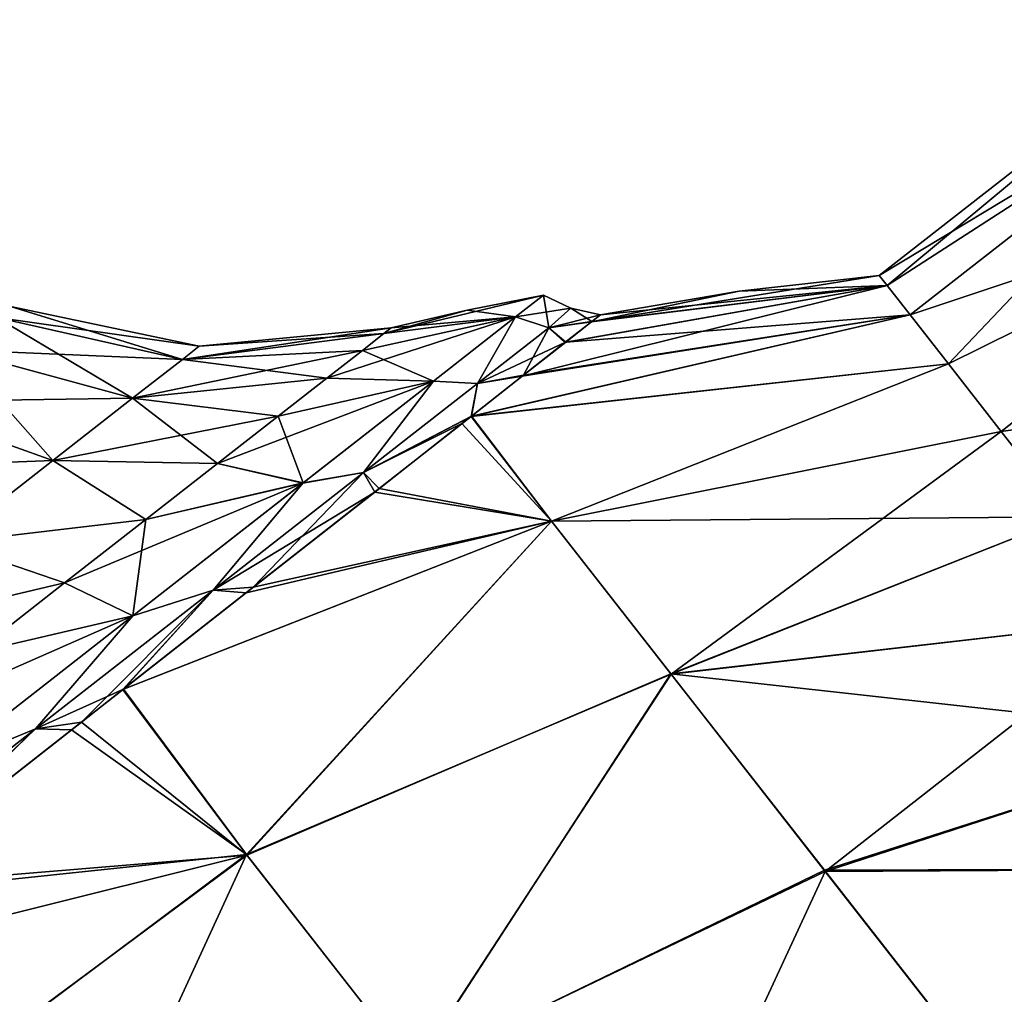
# Model space of a CAD drawing. Header units: millimetres. Extents: x -84 to 84, y -375 to 242.
# Tile 124 of 166: x 54.68 to 60.6, y 63.3 to 69.15. Entities that reach past the tile are written whole.
import ezdxf

# ---------------------------------------------------------------- set-up
doc = ezdxf.new("R2010")
doc.units = ezdxf.units.MM
doc.header["$LTSCALE"] = 81.481481
for name, color, linetype in [('111', 7, 'CONTINUOUS'), ('112', 7, 'CONTINUOUS'), ('116', 7, 'CONTINUOUS'), ('117', 7, 'CONTINUOUS'), ('118', 7, 'CONTINUOUS'), ('122', 7, 'CONTINUOUS'), ('78', 7, 'CONTINUOUS'), ('79', 7, 'CONTINUOUS'), ('82', 7, 'CONTINUOUS'), ('83', 7, 'CONTINUOUS')]:
    doc.layers.add(name, color=color, linetype=linetype)

msp = doc.modelspace()

# ---------------------------------------------------------------- linework, layer by layer
at = {"layer": '111', "color": 7, "linetype": 'CONTINUOUS', "true_color": 0xa2afbf}
for points in [[(57.8267, 67.4977, 9.425), (57.3672, 67.4071, 9.425), (56.8676, 67.2669, 10.1963), (57.8267, 67.4977, 9.425)], [(57.6586, 67.3663, 11.0459), (57.8267, 67.4977, 9.425), (56.8676, 67.2669, 10.1963), (57.6586, 67.3663, 11.0459)], [(57.3672, 67.4071, 9.425), (56.9111, 67.3009, 9.425), (56.8676, 67.2669, 10.1963), (57.3672, 67.4071, 9.425)], [(57.1655, 66.9811, 12.5563), (57.6586, 67.3663, 11.0459), (56.5251, 66.9993, 11.6765), (57.1655, 66.9811, 12.5563)], [(56.5251, 66.9993, 11.6765), (57.6586, 67.3663, 11.0459), (56.7381, 67.1657, 10.952), (56.5251, 66.9993, 11.6765)], [(56.7381, 67.1657, 10.952), (57.6586, 67.3663, 11.0459), (56.8676, 67.2669, 10.1963), (56.7381, 67.1657, 10.952)], [(56.3813, 66.3684, 13.8534), (57.1655, 66.9811, 12.5563), (55.8679, 66.4858, 12.9743), (56.3813, 66.3684, 13.8534)], [(55.8679, 66.4858, 12.9743), (57.1655, 66.9811, 12.5563), (56.2331, 66.7712, 12.3553), (55.8679, 66.4858, 12.9743)], [(56.2331, 66.7712, 12.3553), (57.1655, 66.9811, 12.5563), (56.5251, 66.9993, 11.6765), (56.2331, 66.7712, 12.3553)], [(55.437, 66.1492, 13.5212), (56.3813, 66.3684, 13.8534), (55.8679, 66.4858, 12.9743), (55.437, 66.1492, 13.5212)], [(55.3592, 65.5698, 14.8486), (56.3813, 66.3684, 13.8534), (54.9492, 65.7681, 13.9846), (55.3592, 65.5698, 14.8486)], [(54.9492, 65.7681, 13.9846), (56.3813, 66.3684, 13.8534), (55.437, 66.1492, 13.5212), (54.9492, 65.7681, 13.9846)], [(54.4143, 65.3502, 14.3552), (55.3592, 65.5698, 14.8486), (54.9492, 65.7681, 13.9846), (54.4143, 65.3502, 14.3552)], [(54.169, 64.6399, 15.4743), (55.3592, 65.5698, 14.8486), (53.8434, 64.9041, 14.6255), (54.169, 64.6399, 15.4743)], [(53.8434, 64.9041, 14.6255), (55.3592, 65.5698, 14.8486), (54.4143, 65.3502, 14.3552), (53.8434, 64.9041, 14.6255)]]:
    msp.add_3dface(points, dxfattribs=at)
at = {"layer": '112', "color": 7, "linetype": 'CONTINUOUS', "true_color": 0xa2afbf}
for points in [[(57.8267, 67.4977, 9.425), (57.6586, 67.3663, 11.0459), (57.9907, 67.4189, 9.425), (57.8267, 67.4977, 9.425)], [(57.6586, 67.3663, 11.0459), (57.8586, 67.3008, 10.9449), (57.9907, 67.4189, 9.425), (57.6586, 67.3663, 11.0459)], [(57.8586, 67.3008, 10.9449), (58.1684, 67.3796, 9.425), (57.9907, 67.4189, 9.425), (57.8586, 67.3008, 10.9449)], [(58.1153, 67.3379, 10.3571), (58.1684, 67.3796, 9.425), (57.8586, 67.3008, 10.9449), (58.1153, 67.3379, 10.3571)], [(57.6586, 67.3663, 11.0459), (57.1655, 66.9811, 12.5563), (57.4307, 66.9666, 12.3765), (57.6586, 67.3663, 11.0459)], [(57.6586, 67.3663, 11.0459), (57.4307, 66.9666, 12.3765), (57.8586, 67.3008, 10.9449), (57.6586, 67.3663, 11.0459)], [(57.9555, 67.2124, 11.2776), (58.1153, 67.3379, 10.3571), (57.8586, 67.3008, 10.9449), (57.9555, 67.2124, 11.2776)], [(57.4307, 66.9666, 12.3765), (57.9555, 67.2124, 11.2776), (57.8586, 67.3008, 10.9449), (57.4307, 66.9666, 12.3765)], [(57.6978, 67.0098, 12.1445), (57.9555, 67.2124, 11.2776), (57.4307, 66.9666, 12.3765), (57.6978, 67.0098, 12.1445)], [(57.1655, 66.9811, 12.5563), (56.3813, 66.3684, 13.8534), (56.7454, 66.4311, 13.6366), (57.1655, 66.9811, 12.5563)], [(57.1655, 66.9811, 12.5563), (56.7454, 66.4311, 13.6366), (57.4307, 66.9666, 12.3765), (57.1655, 66.9811, 12.5563)], [(56.7454, 66.4311, 13.6366), (57.3934, 66.7708, 12.8593), (57.4307, 66.9666, 12.3765), (56.7454, 66.4311, 13.6366)], [(57.3934, 66.7708, 12.8593), (57.6978, 67.0098, 12.1445), (57.4307, 66.9666, 12.3765), (57.3934, 66.7708, 12.8593)], [(57.3358, 66.7253, 12.9748), (57.3934, 66.7708, 12.8593), (56.7454, 66.4311, 13.6366), (57.3358, 66.7253, 12.9748)], [(56.813, 66.3143, 13.8264), (57.3358, 66.7253, 12.9748), (56.7454, 66.4311, 13.6366), (56.813, 66.3143, 13.8264)], [(55.8423, 65.7255, 14.6519), (56.813, 66.3143, 13.8264), (56.7454, 66.4311, 13.6366), (55.8423, 65.7255, 14.6519)], [(56.3813, 66.3684, 13.8534), (55.8423, 65.7255, 14.6519), (56.7454, 66.4311, 13.6366), (56.3813, 66.3684, 13.8534)], [(56.3813, 66.3684, 13.8534), (55.3592, 65.5698, 14.8486), (55.8423, 65.7255, 14.6519), (56.3813, 66.3684, 13.8534)], [(56.04, 65.7084, 14.6899), (56.813, 66.3143, 13.8264), (55.8423, 65.7255, 14.6519), (56.04, 65.7084, 14.6899)], [(54.774, 64.8909, 15.3634), (55.3031, 65.13, 15.2478), (55.8423, 65.7255, 14.6519), (54.774, 64.8909, 15.3634)], [(55.3592, 65.5698, 14.8486), (54.774, 64.8909, 15.3634), (55.8423, 65.7255, 14.6519), (55.3592, 65.5698, 14.8486)], [(55.3031, 65.13, 15.2478), (56.04, 65.7084, 14.6899), (55.8423, 65.7255, 14.6519), (55.3031, 65.13, 15.2478)], [(55.3592, 65.5698, 14.8486), (54.169, 64.6399, 15.4743), (54.774, 64.8909, 15.3634), (55.3592, 65.5698, 14.8486)], [(54.9905, 64.8849, 15.4245), (55.3031, 65.13, 15.2478), (54.774, 64.8909, 15.3634), (54.9905, 64.8849, 15.4245)], [(53.6025, 63.9756, 15.7298), (53.7234, 63.8909, 15.8467), (54.774, 64.8909, 15.3634), (53.6025, 63.9756, 15.7298)], [(54.169, 64.6399, 15.4743), (53.6025, 63.9756, 15.7298), (54.774, 64.8909, 15.3634), (54.169, 64.6399, 15.4743)], [(53.7234, 63.8909, 15.8467), (54.9905, 64.8849, 15.4245), (54.774, 64.8909, 15.3634), (53.7234, 63.8909, 15.8467)]]:
    msp.add_3dface(points, dxfattribs=at)
at = {"layer": '116', "color": 7, "linetype": 'CONTINUOUS', "true_color": 0xa2afbf}
for points in [[(54.6245, 67.429, 9.425), (54.5398, 67.3629, 10.3098), (55.7586, 67.191, 9.425), (54.6245, 67.429, 9.425)], [(54.5398, 67.3629, 10.3098), (54.2908, 67.1683, 11.1431), (55.6569, 67.1115, 10.4886), (54.5398, 67.3629, 10.3098)], [(55.7586, 67.191, 9.425), (54.5398, 67.3629, 10.3098), (55.6569, 67.1115, 10.4886), (55.7586, 67.191, 9.425)], [(56.8676, 67.2669, 10.1963), (56.9111, 67.3009, 9.425), (55.6569, 67.1115, 10.4886), (56.8676, 67.2669, 10.1963)], [(56.9111, 67.3009, 9.425), (55.7586, 67.191, 9.425), (55.6569, 67.1115, 10.4886), (56.9111, 67.3009, 9.425)], [(56.7381, 67.1657, 10.952), (56.8676, 67.2669, 10.1963), (55.6569, 67.1115, 10.4886), (56.7381, 67.1657, 10.952)], [(54.2908, 67.1683, 11.1431), (53.8918, 66.8566, 11.8766), (55.3575, 66.8776, 11.4903), (54.2908, 67.1683, 11.1431)], [(55.6569, 67.1115, 10.4886), (54.2908, 67.1683, 11.1431), (55.3575, 66.8776, 11.4903), (55.6569, 67.1115, 10.4886)], [(56.5251, 66.9993, 11.6765), (56.7381, 67.1657, 10.952), (55.3575, 66.8776, 11.4903), (56.5251, 66.9993, 11.6765)], [(56.7381, 67.1657, 10.952), (55.6569, 67.1115, 10.4886), (55.3575, 66.8776, 11.4903), (56.7381, 67.1657, 10.952)], [(56.2331, 66.7712, 12.3553), (56.5251, 66.9993, 11.6765), (55.3575, 66.8776, 11.4903), (56.2331, 66.7712, 12.3553)], [(53.8918, 66.8566, 11.8766), (53.3661, 66.4459, 12.4676), (54.8779, 66.5029, 12.372), (53.8918, 66.8566, 11.8766)], [(55.3575, 66.8776, 11.4903), (53.8918, 66.8566, 11.8766), (54.8779, 66.5029, 12.372), (55.3575, 66.8776, 11.4903)], [(56.2331, 66.7712, 12.3553), (55.3575, 66.8776, 11.4903), (54.8779, 66.5029, 12.372), (56.2331, 66.7712, 12.3553)], [(55.8679, 66.4858, 12.9743), (56.2331, 66.7712, 12.3553), (54.8779, 66.5029, 12.372), (55.8679, 66.4858, 12.9743)], [(54.8779, 66.5029, 12.372), (53.3661, 66.4459, 12.4676), (54.246, 66.0091, 13.0825), (54.8779, 66.5029, 12.372)], [(55.437, 66.1492, 13.5212), (54.8779, 66.5029, 12.372), (54.246, 66.0091, 13.0825), (55.437, 66.1492, 13.5212)], [(55.437, 66.1492, 13.5212), (55.8679, 66.4858, 12.9743), (54.8779, 66.5029, 12.372), (55.437, 66.1492, 13.5212)], [(54.9492, 65.7681, 13.9846), (55.437, 66.1492, 13.5212), (54.246, 66.0091, 13.0825), (54.9492, 65.7681, 13.9846)], [(54.9492, 65.7681, 13.9846), (54.246, 66.0091, 13.0825), (53.4984, 65.4251, 13.5804), (54.9492, 65.7681, 13.9846)], [(54.4143, 65.3502, 14.3552), (54.9492, 65.7681, 13.9846), (53.4984, 65.4251, 13.5804), (54.4143, 65.3502, 14.3552)]]:
    msp.add_3dface(points, dxfattribs=at)
at = {"layer": '117', "color": 7, "linetype": 'CONTINUOUS', "true_color": 0xa2afbf}
for points in [[(57.3672, 67.4071, 9.425), (57.8267, 67.4977, 9.425), (57.6587, 67.3664, 7.8047), (57.3672, 67.4071, 9.425)], [(56.9111, 67.3009, 9.425), (57.3672, 67.4071, 9.425), (57.6587, 67.3664, 7.8047), (56.9111, 67.3009, 9.425)], [(57.6587, 67.3664, 7.8047), (57.1659, 66.9814, 6.2945), (56.7381, 67.1657, 7.898), (57.6587, 67.3664, 7.8047)], [(56.8676, 67.2669, 8.6537), (57.6587, 67.3664, 7.8047), (56.7381, 67.1657, 7.898), (56.8676, 67.2669, 8.6537)], [(56.9111, 67.3009, 9.425), (57.6587, 67.3664, 7.8047), (56.8676, 67.2669, 8.6537), (56.9111, 67.3009, 9.425)], [(56.7381, 67.1657, 7.898), (57.1659, 66.9814, 6.2945), (56.5251, 66.9993, 7.1735), (56.7381, 67.1657, 7.898)], [(56.5251, 66.9993, 7.1735), (57.1659, 66.9814, 6.2945), (56.2331, 66.7712, 6.4947), (56.5251, 66.9993, 7.1735)], [(57.1659, 66.9814, 6.2945), (56.3818, 66.3688, 4.9974), (56.2331, 66.7712, 6.4947), (57.1659, 66.9814, 6.2945)], [(56.2331, 66.7712, 6.4947), (56.3818, 66.3688, 4.9974), (55.8679, 66.4858, 5.8757), (56.2331, 66.7712, 6.4947)], [(55.8679, 66.4858, 5.8757), (56.3818, 66.3688, 4.9974), (55.437, 66.1492, 5.3288), (55.8679, 66.4858, 5.8757)], [(56.3818, 66.3688, 4.9974), (55.3599, 65.5704, 4.0019), (55.437, 66.1492, 5.3288), (56.3818, 66.3688, 4.9974)], [(55.437, 66.1492, 5.3288), (55.3599, 65.5704, 4.0019), (54.9492, 65.7681, 4.8654), (55.437, 66.1492, 5.3288)], [(54.9492, 65.7681, 4.8654), (55.3599, 65.5704, 4.0019), (54.4143, 65.3502, 4.4948), (54.9492, 65.7681, 4.8654)], [(55.3599, 65.5704, 4.0019), (54.1696, 64.6404, 3.376), (54.4143, 65.3502, 4.4948), (55.3599, 65.5704, 4.0019)]]:
    msp.add_3dface(points, dxfattribs=at)
at = {"layer": '118', "color": 7, "linetype": 'CONTINUOUS', "true_color": 0xa2afbf}
for points in [[(57.6587, 67.3664, 7.8047), (57.8267, 67.4977, 9.425), (57.8586, 67.3008, 7.9051), (57.6587, 67.3664, 7.8047)], [(57.8267, 67.4977, 9.425), (57.9907, 67.4189, 9.425), (57.8586, 67.3008, 7.9051), (57.8267, 67.4977, 9.425)], [(57.9907, 67.4189, 9.425), (58.1164, 67.3388, 8.5025), (57.8586, 67.3008, 7.9051), (57.9907, 67.4189, 9.425)], [(58.1684, 67.3796, 9.425), (58.1164, 67.3388, 8.5025), (57.9907, 67.4189, 9.425), (58.1684, 67.3796, 9.425)], [(57.1659, 66.9814, 6.2945), (57.6587, 67.3664, 7.8047), (57.4307, 66.9666, 6.4735), (57.1659, 66.9814, 6.2945)], [(57.4307, 66.9666, 6.4735), (57.6587, 67.3664, 7.8047), (57.8586, 67.3008, 7.9051), (57.4307, 66.9666, 6.4735)], [(58.1164, 67.3388, 8.5025), (57.9599, 67.2158, 7.5911), (57.8586, 67.3008, 7.9051), (58.1164, 67.3388, 8.5025)], [(57.7073, 67.0172, 6.7317), (57.4307, 66.9666, 6.4735), (57.8586, 67.3008, 7.9051), (57.7073, 67.0172, 6.7317)], [(57.9599, 67.2158, 7.5911), (57.7073, 67.0172, 6.7317), (57.8586, 67.3008, 7.9051), (57.9599, 67.2158, 7.5911)], [(56.3818, 66.3688, 4.9974), (57.1659, 66.9814, 6.2945), (56.7454, 66.4311, 5.2134), (56.3818, 66.3688, 4.9974)], [(56.7454, 66.4311, 5.2134), (57.1659, 66.9814, 6.2945), (57.4307, 66.9666, 6.4735), (56.7454, 66.4311, 5.2134)], [(57.3913, 66.7691, 5.9862), (56.7454, 66.4311, 5.2134), (57.4307, 66.9666, 6.4735), (57.3913, 66.7691, 5.9862)], [(57.7073, 67.0172, 6.7317), (57.3913, 66.7691, 5.9862), (57.4307, 66.9666, 6.4735), (57.7073, 67.0172, 6.7317)], [(57.3913, 66.7691, 5.9862), (56.84, 66.3355, 5.0611), (56.7454, 66.4311, 5.2134), (57.3913, 66.7691, 5.9862)], [(56.0829, 65.7421, 4.1995), (55.8423, 65.7255, 4.1981), (56.7454, 66.4311, 5.2134), (56.0829, 65.7421, 4.1995)], [(55.8423, 65.7255, 4.1981), (56.3818, 66.3688, 4.9974), (56.7454, 66.4311, 5.2134), (55.8423, 65.7255, 4.1981)], [(56.84, 66.3355, 5.0611), (56.0829, 65.7421, 4.1995), (56.7454, 66.4311, 5.2134), (56.84, 66.3355, 5.0611)], [(55.3599, 65.5704, 4.0019), (56.3818, 66.3688, 4.9974), (55.8423, 65.7255, 4.1981), (55.3599, 65.5704, 4.0019)], [(55.0502, 64.9317, 3.4568), (54.774, 64.8909, 3.4866), (55.8423, 65.7255, 4.1981), (55.0502, 64.9317, 3.4568)], [(54.774, 64.8909, 3.4866), (55.3599, 65.5704, 4.0019), (55.8423, 65.7255, 4.1981), (54.774, 64.8909, 3.4866)], [(55.3001, 65.1278, 3.6006), (55.0502, 64.9317, 3.4568), (55.8423, 65.7255, 4.1981), (55.3001, 65.1278, 3.6006)], [(56.0829, 65.7421, 4.1995), (55.3001, 65.1278, 3.6006), (55.8423, 65.7255, 4.1981), (56.0829, 65.7421, 4.1995)], [(54.1696, 64.6404, 3.376), (55.3599, 65.5704, 4.0019), (54.774, 64.8909, 3.4866), (54.1696, 64.6404, 3.376)], [(55.0502, 64.9317, 3.4568), (53.7932, 63.9456, 3.0153), (54.774, 64.8909, 3.4866), (55.0502, 64.9317, 3.4568)], [(53.7932, 63.9456, 3.0153), (53.6025, 63.9756, 3.1202), (54.774, 64.8909, 3.4866), (53.7932, 63.9456, 3.0153)], [(53.6025, 63.9756, 3.1202), (54.1696, 64.6404, 3.376), (54.774, 64.8909, 3.4866), (53.6025, 63.9756, 3.1202)]]:
    msp.add_3dface(points, dxfattribs=at)
at = {"layer": '122', "color": 7, "linetype": 'CONTINUOUS', "true_color": 0xa2afbf}
for points in [[(54.5398, 67.3629, 8.5402), (54.6245, 67.429, 9.425), (55.6569, 67.1115, 8.3614), (54.5398, 67.3629, 8.5402)], [(54.6245, 67.429, 9.425), (55.7586, 67.191, 9.425), (55.6569, 67.1115, 8.3614), (54.6245, 67.429, 9.425)], [(54.2908, 67.1683, 7.7069), (54.5398, 67.3629, 8.5402), (55.3575, 66.8776, 7.3597), (54.2908, 67.1683, 7.7069)], [(55.3575, 66.8776, 7.3597), (54.5398, 67.3629, 8.5402), (55.6569, 67.1115, 8.3614), (55.3575, 66.8776, 7.3597)], [(55.7586, 67.191, 9.425), (56.8676, 67.2669, 8.6537), (55.6569, 67.1115, 8.3614), (55.7586, 67.191, 9.425)], [(56.8676, 67.2669, 8.6537), (56.7381, 67.1657, 7.898), (55.6569, 67.1115, 8.3614), (56.8676, 67.2669, 8.6537)], [(55.7586, 67.191, 9.425), (56.9111, 67.3009, 9.425), (56.8676, 67.2669, 8.6537), (55.7586, 67.191, 9.425)], [(53.8918, 66.8566, 6.9734), (54.2908, 67.1683, 7.7069), (54.8779, 66.5029, 6.478), (53.8918, 66.8566, 6.9734)], [(54.8779, 66.5029, 6.478), (54.2908, 67.1683, 7.7069), (55.3575, 66.8776, 7.3597), (54.8779, 66.5029, 6.478)], [(56.7381, 67.1657, 7.898), (56.5251, 66.9993, 7.1735), (55.6569, 67.1115, 8.3614), (56.7381, 67.1657, 7.898)], [(56.5251, 66.9993, 7.1735), (55.3575, 66.8776, 7.3597), (55.6569, 67.1115, 8.3614), (56.5251, 66.9993, 7.1735)], [(56.5251, 66.9993, 7.1735), (56.2331, 66.7712, 6.4947), (55.3575, 66.8776, 7.3597), (56.5251, 66.9993, 7.1735)], [(54.246, 66.0091, 5.7675), (53.8918, 66.8566, 6.9734), (54.8779, 66.5029, 6.478), (54.246, 66.0091, 5.7675)], [(55.8679, 66.4858, 5.8757), (54.8779, 66.5029, 6.478), (55.3575, 66.8776, 7.3597), (55.8679, 66.4858, 5.8757)], [(56.2331, 66.7712, 6.4947), (55.8679, 66.4858, 5.8757), (55.3575, 66.8776, 7.3597), (56.2331, 66.7712, 6.4947)], [(55.437, 66.1492, 5.3288), (54.246, 66.0091, 5.7675), (54.8779, 66.5029, 6.478), (55.437, 66.1492, 5.3288)], [(55.8679, 66.4858, 5.8757), (55.437, 66.1492, 5.3288), (54.8779, 66.5029, 6.478), (55.8679, 66.4858, 5.8757)], [(55.437, 66.1492, 5.3288), (54.9492, 65.7681, 4.8654), (54.246, 66.0091, 5.7675), (55.437, 66.1492, 5.3288)], [(54.9492, 65.7681, 4.8654), (54.4143, 65.3502, 4.4948), (54.246, 66.0091, 5.7675), (54.9492, 65.7681, 4.8654)]]:
    msp.add_3dface(points, dxfattribs=at)
at = {"layer": '78', "color": 7, "linetype": 'CONTINUOUS', "true_color": 0xa2afbf}
for points in [[(59.8441, 67.6156, 9.425), (59.8906, 67.5561, 8.0801), (59.0028, 67.5222, 9.425), (59.8441, 67.6156, 9.425)], [(59.8906, 67.5561, 8.0801), (60.0295, 67.3783, 6.7522), (57.9599, 67.2158, 7.5911), (59.8906, 67.5561, 8.0801)], [(58.1164, 67.3388, 8.5025), (59.8906, 67.5561, 8.0801), (57.9599, 67.2158, 7.5911), (58.1164, 67.3388, 8.5025)], [(58.1684, 67.3796, 9.425), (59.8906, 67.5561, 8.0801), (58.1164, 67.3388, 8.5025), (58.1684, 67.3796, 9.425)], [(59.0028, 67.5222, 9.425), (59.8906, 67.5561, 8.0801), (58.1684, 67.3796, 9.425), (59.0028, 67.5222, 9.425)], [(60.2591, 67.0845, 5.4579), (57.3913, 66.7691, 5.9862), (60.0295, 67.3783, 6.7522), (60.2591, 67.0845, 5.4579)], [(60.0295, 67.3783, 6.7522), (57.3913, 66.7691, 5.9862), (57.7073, 67.0172, 6.7317), (60.0295, 67.3783, 6.7522)], [(57.9599, 67.2158, 7.5911), (60.0295, 67.3783, 6.7522), (57.7073, 67.0172, 6.7317), (57.9599, 67.2158, 7.5911)], [(57.8745, 66.14, 3.7983), (57.3913, 66.7691, 5.9862), (60.2591, 67.0845, 5.4579), (57.8745, 66.14, 3.7983)], [(60.5764, 66.6783, 4.2134), (57.8745, 66.14, 3.7983), (60.2591, 67.0845, 5.4579), (60.5764, 66.6783, 4.2134)], [(57.3913, 66.7691, 5.9862), (57.8745, 66.14, 3.7983), (56.84, 66.3355, 5.0611), (57.3913, 66.7691, 5.9862)], [(60.9776, 66.1649, 3.0345), (57.8745, 66.14, 3.7983), (60.5764, 66.6783, 4.2134), (60.9776, 66.1649, 3.0345)], [(56.84, 66.3355, 5.0611), (57.8745, 66.14, 3.7983), (56.0829, 65.7421, 4.1995), (56.84, 66.3355, 5.0611)], [(56.0443, 64.1329, 1.3972), (55.3001, 65.1278, 3.6006), (57.8745, 66.14, 3.7983), (56.0443, 64.1329, 1.3972)], [(57.8745, 66.14, 3.7983), (55.3001, 65.1278, 3.6006), (56.0829, 65.7421, 4.1995), (57.8745, 66.14, 3.7983)], [(58.5917, 65.2219, 1.7826), (56.0443, 64.1329, 1.3972), (57.8745, 66.14, 3.7983), (58.5917, 65.2219, 1.7826)], [(58.5917, 65.2219, 1.7826), (57.8745, 66.14, 3.7983), (60.9776, 66.1649, 3.0345), (58.5917, 65.2219, 1.7826)], [(61.4574, 65.5506, 1.936), (58.5917, 65.2219, 1.7826), (60.9776, 66.1649, 3.0345), (61.4574, 65.5506, 1.936)], [(62.01, 64.8434, 0.9316), (58.5917, 65.2219, 1.7826), (61.4574, 65.5506, 1.936), (62.01, 64.8434, 0.9316)], [(57.0505, 62.8449, -0.5607), (56.0443, 64.1329, 1.3972), (58.5917, 65.2219, 1.7826), (57.0505, 62.8449, -0.5607)], [(59.5143, 64.0411, 0.0008), (57.0505, 62.8449, -0.5607), (58.5917, 65.2219, 1.7826), (59.5143, 64.0411, 0.0008)], [(59.5143, 64.0411, 0.0008), (58.5917, 65.2219, 1.7826), (62.01, 64.8434, 0.9316), (59.5143, 64.0411, 0.0008)], [(55.3001, 65.1278, 3.6006), (56.0443, 64.1329, 1.3972), (55.0502, 64.9317, 3.4568), (55.3001, 65.1278, 3.6006)], [(55.0502, 64.9317, 3.4568), (56.0443, 64.1329, 1.3972), (53.7932, 63.9456, 3.0153), (55.0502, 64.9317, 3.4568)], [(62.6284, 64.0519, 0.0341), (59.5143, 64.0411, 0.0008), (62.01, 64.8434, 0.9316), (62.6284, 64.0519, 0.0341)], [(53.8088, 62.4745, 1.0265), (53.0907, 63.395, 2.9513), (56.0443, 64.1329, 1.3972), (53.8088, 62.4745, 1.0265)], [(56.0443, 64.1329, 1.3972), (53.0907, 63.395, 2.9513), (53.7932, 63.9456, 3.0153), (56.0443, 64.1329, 1.3972)], [(57.0505, 62.8449, -0.5607), (53.8088, 62.4745, 1.0265), (56.0443, 64.1329, 1.3972), (57.0505, 62.8449, -0.5607)], [(60.6138, 62.6337, -1.4926), (57.0505, 62.8449, -0.5607), (59.5143, 64.0411, 0.0008), (60.6138, 62.6337, -1.4926)], [(60.6138, 62.6337, -1.4926), (59.5143, 64.0411, 0.0008), (62.6284, 64.0519, 0.0341), (60.6138, 62.6337, -1.4926)]]:
    msp.add_3dface(points, dxfattribs=at)
at = {"layer": '79', "color": 7, "linetype": 'CONTINUOUS', "true_color": 0xa2afbf}
for points in [[(61.9972, 68.9159, 6.7527), (59.8441, 67.6156, 9.425), (61.8119, 69.1531, 9.425), (61.9972, 68.9159, 6.7527)], [(59.8906, 67.5561, 8.0801), (59.8441, 67.6156, 9.425), (61.9972, 68.9159, 6.7527), (59.8906, 67.5561, 8.0801)], [(60.0295, 67.3783, 6.7522), (59.8906, 67.5561, 8.0801), (61.9972, 68.9159, 6.7527), (60.0295, 67.3783, 6.7522)], [(62.544, 68.216, 4.2141), (60.0295, 67.3783, 6.7522), (61.9972, 68.9159, 6.7527), (62.544, 68.216, 4.2141)], [(60.2591, 67.0845, 5.4579), (60.0295, 67.3783, 6.7522), (62.544, 68.216, 4.2141), (60.2591, 67.0845, 5.4579)], [(60.5764, 66.6783, 4.2134), (60.2591, 67.0845, 5.4579), (62.544, 68.216, 4.2141), (60.5764, 66.6783, 4.2134)], [(63.4249, 67.0885, 1.9367), (60.5764, 66.6783, 4.2134), (62.544, 68.216, 4.2141), (63.4249, 67.0885, 1.9367)], [(60.9776, 66.1649, 3.0345), (60.5764, 66.6783, 4.2134), (63.4249, 67.0885, 1.9367), (60.9776, 66.1649, 3.0345)]]:
    msp.add_3dface(points, dxfattribs=at)
at = {"layer": '82', "color": 7, "linetype": 'CONTINUOUS', "true_color": 0xa2afbf}
for points in [[(59.8441, 67.6156, 9.425), (59.0028, 67.5222, 9.425), (58.1153, 67.3379, 10.3571), (59.8441, 67.6156, 9.425)], [(59.8441, 67.6156, 9.425), (58.1153, 67.3379, 10.3571), (59.8906, 67.5561, 10.7699), (59.8441, 67.6156, 9.425)], [(57.9555, 67.2124, 11.2776), (57.6978, 67.0098, 12.1445), (59.8906, 67.5561, 10.7699), (57.9555, 67.2124, 11.2776)], [(59.8906, 67.5561, 10.7699), (57.6978, 67.0098, 12.1445), (60.0295, 67.3783, 12.0978), (59.8906, 67.5561, 10.7699)], [(58.1153, 67.3379, 10.3571), (57.9555, 67.2124, 11.2776), (59.8906, 67.5561, 10.7699), (58.1153, 67.3379, 10.3571)], [(59.0028, 67.5222, 9.425), (58.1684, 67.3796, 9.425), (58.1153, 67.3379, 10.3571), (59.0028, 67.5222, 9.425)], [(57.6978, 67.0098, 12.1445), (57.3934, 66.7708, 12.8593), (60.0295, 67.3783, 12.0978), (57.6978, 67.0098, 12.1445)], [(60.0295, 67.3783, 12.0978), (57.3934, 66.7708, 12.8593), (60.2591, 67.0845, 13.3921), (60.0295, 67.3783, 12.0978)], [(57.3934, 66.7708, 12.8593), (57.8747, 66.1397, 15.0525), (60.2591, 67.0845, 13.3921), (57.3934, 66.7708, 12.8593)], [(60.2591, 67.0845, 13.3921), (57.8747, 66.1397, 15.0525), (60.5764, 66.6783, 14.6366), (60.2591, 67.0845, 13.3921)], [(57.3934, 66.7708, 12.8593), (57.3358, 66.7253, 12.9748), (57.8747, 66.1397, 15.0525), (57.3934, 66.7708, 12.8593)], [(57.3358, 66.7253, 12.9748), (56.813, 66.3143, 13.8264), (57.8747, 66.1397, 15.0525), (57.3358, 66.7253, 12.9748)], [(57.8747, 66.1397, 15.0525), (58.594, 65.219, 17.0727), (60.5764, 66.6783, 14.6366), (57.8747, 66.1397, 15.0525)], [(60.5764, 66.6783, 14.6366), (58.594, 65.219, 17.0727), (60.9776, 66.1649, 15.8155), (60.5764, 66.6783, 14.6366)], [(56.813, 66.3143, 13.8264), (56.04, 65.7084, 14.6899), (57.8747, 66.1397, 15.0525), (56.813, 66.3143, 13.8264)], [(55.3031, 65.13, 15.2478), (56.0424, 64.1353, 17.4483), (57.8747, 66.1397, 15.0525), (55.3031, 65.13, 15.2478)], [(56.04, 65.7084, 14.6899), (55.3031, 65.13, 15.2478), (57.8747, 66.1397, 15.0525), (56.04, 65.7084, 14.6899)], [(57.8747, 66.1397, 15.0525), (56.0424, 64.1353, 17.4483), (58.594, 65.219, 17.0727), (57.8747, 66.1397, 15.0525)], [(60.9776, 66.1649, 15.8155), (58.594, 65.219, 17.0727), (61.4574, 65.5506, 16.914), (60.9776, 66.1649, 15.8155)], [(58.594, 65.219, 17.0727), (59.5195, 64.0344, 18.8577), (61.4574, 65.5506, 16.914), (58.594, 65.219, 17.0727)], [(61.4574, 65.5506, 16.914), (59.5195, 64.0344, 18.8577), (62.01, 64.8434, 17.9184), (61.4574, 65.5506, 16.914)], [(56.0424, 64.1353, 17.4483), (57.0482, 62.8479, 19.4069), (58.594, 65.219, 17.0727), (56.0424, 64.1353, 17.4483)], [(58.594, 65.219, 17.0727), (57.0482, 62.8479, 19.4069), (59.5195, 64.0344, 18.8577), (58.594, 65.219, 17.0727)], [(55.3031, 65.13, 15.2478), (54.9905, 64.8849, 15.4245), (56.0424, 64.1353, 17.4483), (55.3031, 65.13, 15.2478)], [(54.9905, 64.8849, 15.4245), (53.7234, 63.8909, 15.8467), (56.0424, 64.1353, 17.4483), (54.9905, 64.8849, 15.4245)], [(62.01, 64.8434, 17.9184), (59.5195, 64.0344, 18.8577), (62.6284, 64.0519, 18.8159), (62.01, 64.8434, 17.9184)], [(53.7234, 63.8909, 15.8467), (53.8125, 62.4696, 17.8321), (56.0424, 64.1353, 17.4483), (53.7234, 63.8909, 15.8467)], [(53.8125, 62.4696, 17.8321), (54.7345, 61.2896, 19.5929), (56.0424, 64.1353, 17.4483), (53.8125, 62.4696, 17.8321)], [(56.0424, 64.1353, 17.4483), (54.7345, 61.2896, 19.5929), (57.0482, 62.8479, 19.4069), (56.0424, 64.1353, 17.4483)], [(57.0482, 62.8479, 19.4069), (58.2547, 61.3037, 21.0395), (59.5195, 64.0344, 18.8577), (57.0482, 62.8479, 19.4069)], [(59.5195, 64.0344, 18.8577), (58.2547, 61.3037, 21.0395), (60.6228, 62.6223, 20.3527), (59.5195, 64.0344, 18.8577)], [(59.5195, 64.0344, 18.8577), (60.6228, 62.6223, 20.3527), (62.6284, 64.0519, 18.8159), (59.5195, 64.0344, 18.8577)]]:
    msp.add_3dface(points, dxfattribs=at)
at = {"layer": '83', "color": 7, "linetype": 'CONTINUOUS', "true_color": 0xa2afbf}
for points in [[(61.8119, 69.1531, 9.425), (59.8441, 67.6156, 9.425), (59.8906, 67.5561, 10.7699), (61.8119, 69.1531, 9.425)], [(61.8119, 69.1531, 9.425), (59.8906, 67.5561, 10.7699), (61.9972, 68.9159, 12.0973), (61.8119, 69.1531, 9.425)], [(59.8906, 67.5561, 10.7699), (60.0295, 67.3783, 12.0978), (61.9972, 68.9159, 12.0973), (59.8906, 67.5561, 10.7699)], [(60.0295, 67.3783, 12.0978), (60.2591, 67.0845, 13.3921), (61.9972, 68.9159, 12.0973), (60.0295, 67.3783, 12.0978)], [(61.9972, 68.9159, 12.0973), (60.2591, 67.0845, 13.3921), (62.544, 68.216, 14.6359), (61.9972, 68.9159, 12.0973)], [(60.2591, 67.0845, 13.3921), (60.5764, 66.6783, 14.6366), (62.544, 68.216, 14.6359), (60.2591, 67.0845, 13.3921)], [(60.5764, 66.6783, 14.6366), (60.9776, 66.1649, 15.8155), (62.544, 68.216, 14.6359), (60.5764, 66.6783, 14.6366)]]:
    msp.add_3dface(points, dxfattribs=at)

doc.saveas('drawing.dxf')
